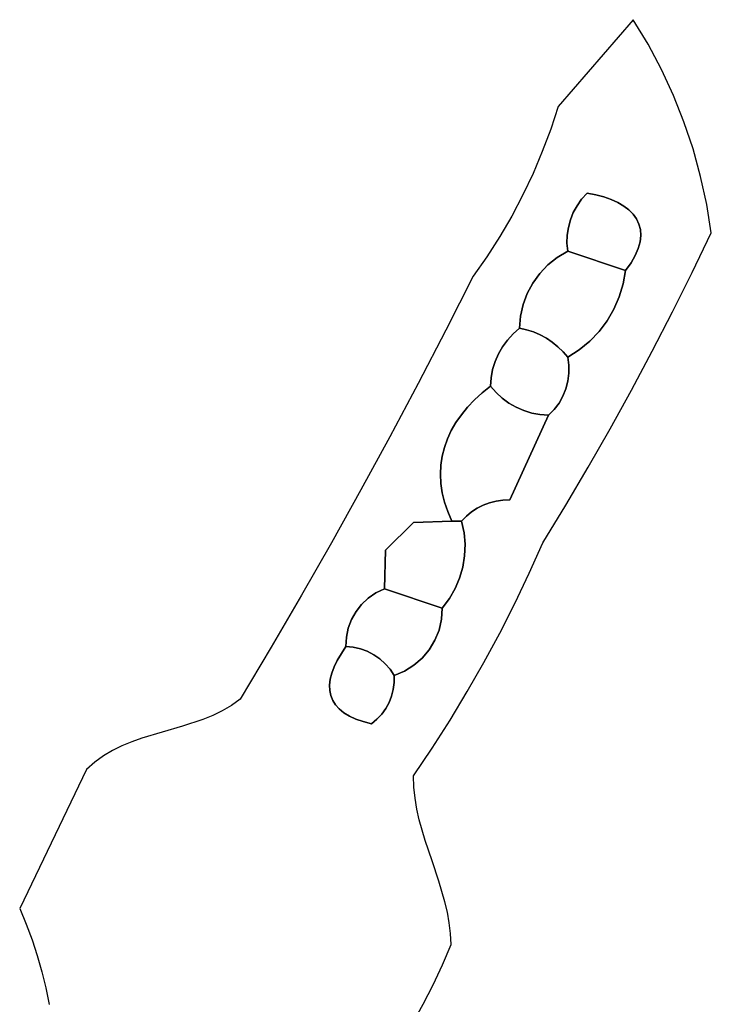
# Model space of a CAD drawing. Header units: inches. Extents: x 36.3 to 71.4, y 17.4 to 61.7.
# Tile 75 of 80: x 53.8 to 56.3, y 58.1 to 61.7. Entities that reach past the tile are written whole.
import ezdxf

# ---------------------------------------------------------------- set-up
doc = ezdxf.new("R2010")
doc.units = ezdxf.units.IN
doc.layers.add('SURFACES_FOR_SKETCHUP', color=7, linetype='Continuous')

msp = doc.modelspace()

# ---------------------------------------------------------------- linework, layer by layer
at = {"layer": 'SURFACES_FOR_SKETCHUP'}
for points, invisible_edges in [([(56.0621, 61.7043), (55.7882, 61.3883), (56.1159, 61.615)], 2), ([(56.1159, 61.615), (55.7882, 61.3883), (56.1646, 61.523)], 3), ([(56.1646, 61.523), (55.7882, 61.3883), (56.2082, 61.4287)], 3), ([(56.2082, 61.4287), (55.7882, 61.3883), (56.2465, 61.3322)], 3), ([(55.7613, 61.3057), (55.9253, 61.0665), (55.7882, 61.3883)], 3), ([(55.9547, 61.0589), (55.7882, 61.3883), (55.9253, 61.0665)], 3), ([(55.9547, 61.0589), (56.2465, 61.3322), (55.7882, 61.3883)], 11), ([(55.7309, 61.2244), (55.8936, 61.0723), (55.7613, 61.3057)], 3), ([(55.8936, 61.0723), (55.9253, 61.0665), (55.7613, 61.3057)], 10), ([(55.9816, 61.0496), (56.2465, 61.3322), (55.9547, 61.0589)], 3), ([(56.006, 61.0386), (56.2465, 61.3322), (55.9816, 61.0496)], 3), ([(56.2465, 61.3322), (56.006, 61.0386), (56.2796, 61.2337)], 3), ([(56.0275, 61.026), (56.2796, 61.2337), (56.006, 61.0386)], 3), ([(56.0461, 61.0118), (56.2796, 61.2337), (56.0275, 61.026)], 3), ([(56.2796, 61.2337), (56.0461, 61.0118), (56.3072, 61.1335)], 3), ([(55.6971, 61.1445), (55.8936, 61.0723), (55.7309, 61.2244)], 3), ([(55.6599, 61.0662), (55.8574, 61.0271), (55.6971, 61.1445)], 3), ([(55.874, 61.0506), (55.6971, 61.1445), (55.8574, 61.0271)], 3), ([(55.874, 61.0506), (55.8936, 61.0723), (55.6971, 61.1445)], 10), ([(56.0616, 60.9961), (56.3072, 61.1335), (56.0461, 61.0118)], 3), ([(56.0616, 60.9961), (56.0738, 60.9788), (56.3072, 61.1335)], 10), ([(56.3294, 61.0319), (56.3072, 61.1335), (56.0738, 60.9788)], 10), ([(55.6195, 60.9896), (55.8257, 60.9478), (55.6599, 61.0662)], 3), ([(55.8574, 61.0271), (55.6599, 61.0662), (55.8437, 61.0019)], 3), ([(55.8437, 61.0019), (55.6599, 61.0662), (55.8331, 60.9754)], 3), ([(55.8331, 60.9754), (55.6599, 61.0662), (55.8257, 60.9478)], 3), ([(55.8331, 60.9754), (55.9816, 61.0496), (55.8437, 61.0019)], 3), ([(55.9816, 61.0496), (55.8331, 60.9754), (56.006, 61.0386)], 3), ([(55.8574, 61.0271), (55.8437, 61.0019), (55.9547, 61.0589)], 10), ([(55.9547, 61.0589), (55.8437, 61.0019), (55.9816, 61.0496)], 3), ([(55.9547, 61.0589), (55.9253, 61.0665), (55.8574, 61.0271)], 10), ([(55.874, 61.0506), (55.8574, 61.0271), (55.9253, 61.0665)], 10), ([(55.8936, 61.0723), (55.874, 61.0506), (55.9253, 61.0665)], 2), ([(55.8331, 60.9754), (55.8257, 60.9478), (56.006, 61.0386)], 10), ([(56.0275, 61.026), (56.006, 61.0386), (55.8257, 60.9478)], 10), ([(55.8257, 60.9478), (56.08, 60.8713), (56.0275, 61.026)], 11), ([(56.0275, 61.026), (56.08, 60.8713), (56.0461, 61.0118)], 3), ([(56.0461, 61.0118), (56.0866, 60.8955), (56.0616, 60.9961)], 3), ([(56.0866, 60.8955), (56.0461, 61.0118), (56.08, 60.8713)], 3), ([(56.0825, 60.9601), (56.3294, 61.0319), (56.0738, 60.9788)], 3), ([(56.0877, 60.9399), (56.3294, 61.0319), (56.0825, 60.9601)], 3), ([(56.3294, 61.0319), (56.0877, 60.9399), (56.346, 60.9289)], 3), ([(55.6195, 60.9896), (55.5759, 60.9146), (55.7515, 60.8117)], 10), ([(55.7515, 60.8117), (55.7854, 60.8389), (55.6195, 60.9896)], 10), ([(55.8215, 60.9195), (55.6195, 60.9896), (55.7854, 60.8389)], 11), ([(55.8257, 60.9478), (55.6195, 60.9896), (55.8215, 60.9195)], 3), ([(56.0866, 60.8955), (56.0891, 60.9184), (56.0616, 60.9961)], 10), ([(56.0616, 60.9961), (56.0891, 60.9184), (56.0738, 60.9788)], 3), ([(56.0877, 60.9399), (56.0738, 60.9788), (56.0891, 60.9184)], 3), ([(56.0877, 60.9399), (56.0825, 60.9601), (56.0738, 60.9788)], 8), ([(55.8215, 60.9195), (56.08, 60.8713), (55.8257, 60.9478)], 3), ([(56.0891, 60.9184), (56.346, 60.9289), (56.0877, 60.9399)], 3), ([(55.5759, 60.9146), (55.5291, 60.8415), (55.7217, 60.7804)], 10), ([(55.7217, 60.7804), (55.7515, 60.8117), (55.5759, 60.9146)], 10), ([(55.7854, 60.8389), (55.8207, 60.8906), (55.8215, 60.9195)], 9), ([(55.8215, 60.9195), (55.8207, 60.8906), (56.0691, 60.8458)], 10), ([(56.0691, 60.8458), (56.08, 60.8713), (55.8215, 60.9195)], 10), ([(56.0866, 60.8955), (56.2764, 60.7841), (56.0891, 60.9184)], 3), ([(56.346, 60.9289), (56.0891, 60.9184), (56.2764, 60.7841)], 3), ([(55.7854, 60.8389), (55.8234, 60.8616), (55.8207, 60.8906)], 8), ([(55.8207, 60.8906), (55.8234, 60.8616), (56.0539, 60.8192)], 10), ([(56.0539, 60.8192), (56.0691, 60.8458), (55.8207, 60.8906)], 10), ([(56.0691, 60.8458), (56.2764, 60.7841), (56.08, 60.8713)], 3), ([(56.08, 60.8713), (56.2764, 60.7841), (56.0866, 60.8955)], 3), ([(55.5291, 60.8415), (55.4791, 60.7704), (55.6762, 60.7076)], 10), ([(55.6965, 60.7455), (55.7217, 60.7804), (55.5291, 60.8415)], 10), ([(55.6762, 60.7076), (55.6965, 60.7455), (55.5291, 60.8415)], 10), ([(55.7515, 60.8117), (55.9913, 60.6502), (55.7854, 60.8389)], 3), ([(55.8234, 60.8616), (55.7854, 60.8389), (56.011, 60.6951)], 10), ([(55.9913, 60.6502), (56.011, 60.6951), (55.7854, 60.8389)], 10), ([(56.0253, 60.7423), (55.8234, 60.8616), (56.011, 60.6951)], 3), ([(56.0253, 60.7423), (56.034, 60.7914), (55.8234, 60.8616)], 8), ([(56.034, 60.7914), (56.0539, 60.8192), (55.8234, 60.8616)], 2), ([(56.0539, 60.8192), (56.2764, 60.7841), (56.0691, 60.8458)], 3), ([(55.7217, 60.7804), (55.9667, 60.6081), (55.7515, 60.8117)], 3), ([(55.9913, 60.6502), (55.7515, 60.8117), (55.9667, 60.6081)], 3), ([(56.0539, 60.8192), (56.034, 60.7914), (56.0253, 60.7423)], 8), ([(56.0539, 60.8192), (56.0253, 60.7423), (56.2047, 60.6403)], 11), ([(56.2764, 60.7841), (56.0539, 60.8192), (56.2047, 60.6403)], 3), ([(55.3799, 60.5743), (55.6039, 60.5381), (55.4791, 60.7704)], 3), ([(55.6039, 60.5381), (55.6245, 60.5606), (55.4791, 60.7704)], 10), ([(55.6611, 60.6672), (55.4791, 60.7704), (55.6515, 60.6247)], 3), ([(55.6611, 60.6672), (55.6762, 60.7076), (55.4791, 60.7704)], 10), ([(55.6515, 60.6247), (55.4791, 60.7704), (55.6245, 60.5606)], 11), ([(55.6965, 60.7455), (55.9372, 60.5691), (55.7217, 60.7804)], 3), ([(55.9667, 60.6081), (55.7217, 60.7804), (55.9372, 60.5691)], 3), ([(55.6762, 60.7076), (55.7456, 60.5447), (55.6965, 60.7455)], 3), ([(55.9372, 60.5691), (55.6965, 60.7455), (55.7456, 60.5447)], 11), ([(56.0253, 60.7423), (56.011, 60.6951), (56.2047, 60.6403)], 10), ([(55.6611, 60.6672), (55.7227, 60.5571), (55.6762, 60.7076)], 3), ([(55.7456, 60.5447), (55.6762, 60.7076), (55.7227, 60.5571)], 3), ([(56.011, 60.6951), (55.9913, 60.6502), (56.2047, 60.6403)], 10), ([(55.6611, 60.6672), (55.6515, 60.6247), (55.6986, 60.5673)], 10), ([(55.6611, 60.6672), (55.6986, 60.5673), (55.7227, 60.5571)], 9), ([(55.6245, 60.5606), (55.6478, 60.5807), (55.6515, 60.6247)], 8), ([(55.6478, 60.5807), (55.6736, 60.5752), (55.6515, 60.6247)], 2), ([(55.6736, 60.5752), (55.6986, 60.5673), (55.6515, 60.6247)], 10), ([(55.9913, 60.6502), (55.9667, 60.6081), (56.1311, 60.4975)], 10), ([(56.1311, 60.4975), (56.2047, 60.6403), (55.9913, 60.6502)], 10), ([(55.9667, 60.6081), (55.9372, 60.5691), (56.1311, 60.4975)], 10), ([(55.2787, 60.3792), (55.5119, 60.3458), (55.3799, 60.5743)], 3), ([(55.586, 60.5137), (55.3799, 60.5743), (55.571, 60.4874)], 3), ([(55.571, 60.4874), (55.3799, 60.5743), (55.559, 60.4597)], 3), ([(55.559, 60.4597), (55.3799, 60.5743), (55.5501, 60.4307)], 3), ([(55.6039, 60.5381), (55.3799, 60.5743), (55.586, 60.5137)], 3), ([(55.5501, 60.4307), (55.3799, 60.5743), (55.5119, 60.3458)], 11), ([(55.586, 60.5137), (55.7227, 60.5571), (55.6039, 60.5381)], 3), ([(55.7227, 60.5571), (55.586, 60.5137), (55.7456, 60.5447)], 3), ([(55.6245, 60.5606), (55.6039, 60.5381), (55.6986, 60.5673)], 10), ([(55.6986, 60.5673), (55.6039, 60.5381), (55.7227, 60.5571)], 3), ([(55.6478, 60.5807), (55.6245, 60.5606), (55.6736, 60.5752)], 2), ([(55.6736, 60.5752), (55.6245, 60.5606), (55.6986, 60.5673)], 3), ([(55.7456, 60.5447), (55.7673, 60.5303), (55.9372, 60.5691)], 10), ([(55.9034, 60.5337), (55.9372, 60.5691), (55.7673, 60.5303)], 10), ([(55.9372, 60.5691), (55.9034, 60.5337), (56.0555, 60.3558)], 10), ([(56.0555, 60.3558), (56.1311, 60.4975), (55.9372, 60.5691)], 10), ([(55.559, 60.4597), (55.6095, 60.3082), (55.7673, 60.5303)], 11), ([(55.571, 60.4874), (55.559, 60.4597), (55.7673, 60.5303)], 10), ([(55.571, 60.4874), (55.7456, 60.5447), (55.586, 60.5137)], 3), ([(55.7456, 60.5447), (55.571, 60.4874), (55.7673, 60.5303)], 3), ([(55.6095, 60.3082), (55.6357, 60.2932), (55.7673, 60.5303)], 10), ([(55.8243, 60.3883), (55.7673, 60.5303), (55.6357, 60.2932)], 11), ([(55.7876, 60.5139), (55.9034, 60.5337), (55.7673, 60.5303)], 3), ([(55.7673, 60.5303), (55.8243, 60.3883), (55.7876, 60.5139)], 3), ([(55.9034, 60.5337), (55.7876, 60.5139), (55.8653, 60.5023)], 3), ([(55.8063, 60.4955), (55.7876, 60.5139), (55.8276, 60.4461)], 10), ([(55.8278, 60.417), (55.8276, 60.4461), (55.7876, 60.5139)], 10), ([(55.8278, 60.417), (55.7876, 60.5139), (55.8243, 60.3883)], 3), ([(55.8063, 60.4955), (55.8653, 60.5023), (55.7876, 60.5139)], 3), ([(55.9034, 60.5337), (55.8653, 60.5023), (56.0555, 60.3558)], 10), ([(55.8063, 60.4955), (55.8234, 60.4754), (55.8653, 60.5023)], 8), ([(55.8234, 60.4754), (55.8063, 60.4955), (55.8276, 60.4461)], 2), ([(55.8653, 60.5023), (55.8234, 60.4754), (55.8276, 60.4461)], 8), ([(55.8653, 60.5023), (55.8276, 60.4461), (55.8278, 60.417)], 9), ([(55.8278, 60.417), (56.0555, 60.3558), (55.8653, 60.5023)], 11), ([(55.5501, 60.4307), (55.585, 60.3261), (55.559, 60.4597)], 3), ([(55.6095, 60.3082), (55.559, 60.4597), (55.585, 60.3261)], 3), ([(55.5119, 60.3458), (55.5446, 60.4007), (55.5501, 60.4307)], 9), ([(55.5501, 60.4307), (55.5446, 60.4007), (55.585, 60.3261)], 10), ([(55.8243, 60.3883), (56.0555, 60.3558), (55.8278, 60.417)], 3), ([(55.1755, 60.1852), (55.3995, 60.2082), (55.2787, 60.3792)], 3), ([(55.484, 60.3204), (55.5119, 60.3458), (55.2787, 60.3792)], 10), ([(55.4587, 60.2939), (55.484, 60.3204), (55.2787, 60.3792)], 10), ([(55.4362, 60.2663), (55.2787, 60.3792), (55.4164, 60.2377)], 3), ([(55.4587, 60.2939), (55.2787, 60.3792), (55.4362, 60.2663)], 3), ([(55.4164, 60.2377), (55.2787, 60.3792), (55.3995, 60.2082)], 3), ([(55.5119, 60.3458), (55.5424, 60.37), (55.5446, 60.4007)], 8), ([(55.5424, 60.37), (55.5119, 60.3458), (55.5626, 60.3467)], 2), ([(55.5424, 60.37), (55.5626, 60.3467), (55.5446, 60.4007)], 2), ([(55.5626, 60.3467), (55.585, 60.3261), (55.5446, 60.4007)], 10), ([(55.817, 60.3604), (55.8243, 60.3883), (55.6357, 60.2932)], 10), ([(55.817, 60.3604), (56.0555, 60.3558), (55.8243, 60.3883)], 3), ([(55.5119, 60.3458), (55.484, 60.3204), (55.585, 60.3261)], 10), ([(55.5626, 60.3467), (55.5119, 60.3458), (55.585, 60.3261)], 3), ([(55.6357, 60.2932), (55.6634, 60.2812), (55.817, 60.3604)], 10), ([(55.817, 60.3604), (55.6634, 60.2812), (55.8061, 60.3338)], 3), ([(55.6634, 60.2812), (55.6924, 60.2724), (55.8061, 60.3338)], 10), ([(55.8061, 60.3338), (55.6924, 60.2724), (55.7917, 60.3087)], 3), ([(55.8061, 60.3338), (55.7917, 60.3087), (55.9779, 60.2152)], 10), ([(55.8061, 60.3338), (55.9779, 60.2152), (55.817, 60.3604)], 3), ([(55.9779, 60.2152), (56.0555, 60.3558), (55.817, 60.3604)], 10), ([(55.4587, 60.2939), (55.4362, 60.2663), (55.6095, 60.3082)], 10), ([(55.6095, 60.3082), (55.4362, 60.2663), (55.6357, 60.2932)], 3), ([(55.484, 60.3204), (55.4587, 60.2939), (55.585, 60.3261)], 10), ([(55.6095, 60.3082), (55.585, 60.3261), (55.4587, 60.2939)], 10), ([(55.6924, 60.2724), (55.7224, 60.2668), (55.7917, 60.3087)], 10), ([(55.774, 60.2855), (55.7917, 60.3087), (55.7224, 60.2668)], 10), ([(55.7917, 60.3087), (55.774, 60.2855), (55.9779, 60.2152)], 10), ([(55.4164, 60.2377), (55.3995, 60.2082), (55.6357, 60.2932)], 10), ([(55.5876, 59.9552), (55.6357, 60.2932), (55.3995, 60.2082)], 11), ([(55.4362, 60.2663), (55.4164, 60.2377), (55.6357, 60.2932)], 10), ([(55.5876, 59.9552), (55.6634, 60.2812), (55.6357, 60.2932)], 9), ([(55.5876, 59.9552), (55.6127, 59.9557), (55.6634, 60.2812)], 10), ([(55.6924, 60.2724), (55.6634, 60.2812), (55.6127, 59.9557)], 10), ([(55.7224, 60.2668), (55.6924, 60.2724), (55.6127, 59.9557)], 10), ([(55.7531, 60.2647), (55.7224, 60.2668), (55.6127, 59.9557)], 2), ([(55.7531, 60.2647), (55.6127, 59.9557), (55.8983, 60.0756)], 10), ([(55.7531, 60.2647), (55.774, 60.2855), (55.7224, 60.2668)], 2), ([(55.774, 60.2855), (55.7531, 60.2647), (55.8983, 60.0756)], 10), ([(55.8983, 60.0756), (55.9779, 60.2152), (55.774, 60.2855)], 10), ([(55.3995, 60.2082), (55.1755, 60.1852), (55.3855, 60.1779)], 3), ([(55.3995, 60.2082), (55.3855, 60.1779), (55.563, 59.9519)], 10), ([(55.5876, 59.9552), (55.3995, 60.2082), (55.563, 59.9519)], 3), ([(55.0704, 59.9922), (55.3602, 60.0495), (55.1755, 60.1852)], 3), ([(55.3855, 60.1779), (55.1755, 60.1852), (55.3746, 60.1468)], 3), ([(55.3746, 60.1468), (55.1755, 60.1852), (55.3666, 60.1149)], 3), ([(55.3618, 60.0825), (55.1755, 60.1852), (55.3602, 60.0495)], 3), ([(55.3666, 60.1149), (55.1755, 60.1852), (55.3618, 60.0825)], 3), ([(55.3746, 60.1468), (55.563, 59.9519), (55.3855, 60.1779)], 3), ([(55.3746, 60.1468), (55.3666, 60.1149), (55.563, 59.9519)], 10), ([(55.3618, 60.0825), (55.3602, 60.0495), (55.5391, 59.9459)], 10), ([(55.3666, 60.1149), (55.3618, 60.0825), (55.5391, 59.9459)], 10), ([(55.5391, 59.9459), (55.563, 59.9519), (55.3666, 60.1149)], 10), ([(55.3602, 60.0495), (55.0704, 59.9922), (55.3618, 60.016)], 3), ([(55.3618, 60.016), (55.516, 59.9372), (55.3602, 60.0495)], 3), ([(55.516, 59.9372), (55.5391, 59.9459), (55.3602, 60.0495)], 10), ([(55.8168, 59.9372), (55.8983, 60.0756), (55.6127, 59.9557)], 10), ([(55.2615, 59.8743), (55.3618, 60.016), (55.0704, 59.9922)], 11), ([(55.2615, 59.8743), (55.3667, 59.982), (55.3618, 60.016)], 9), ([(55.516, 59.9372), (55.3618, 60.016), (55.4941, 59.9261)], 3), ([(55.3667, 59.982), (55.4941, 59.9261), (55.3618, 60.016)], 3), ([(54.9635, 59.8002), (55.1603, 59.7731), (55.0704, 59.9922)], 3), ([(55.1603, 59.7731), (55.2615, 59.8743), (55.0704, 59.9922)], 10), ([(55.2615, 59.8743), (55.375, 59.9478), (55.3667, 59.982)], 9), ([(55.375, 59.9478), (55.4941, 59.9261), (55.3667, 59.982)], 3), ([(55.2615, 59.8743), (55.3867, 59.9132), (55.375, 59.9478)], 9), ([(55.4941, 59.9261), (55.375, 59.9478), (55.4735, 59.9125)], 3), ([(55.3867, 59.9132), (55.4735, 59.9125), (55.375, 59.9478)], 3), ([(55.516, 59.9372), (55.4941, 59.9261), (55.4459, 59.8367)], 10), ([(55.4495, 59.7947), (55.516, 59.9372), (55.4459, 59.8367)], 3), ([(55.5391, 59.9459), (55.4495, 59.7947), (55.563, 59.9519)], 3), ([(55.4495, 59.7947), (55.7333, 59.7999), (55.563, 59.9519)], 11), ([(55.516, 59.9372), (55.4495, 59.7947), (55.5391, 59.9459)], 3), ([(55.5876, 59.9552), (55.563, 59.9519), (55.7333, 59.7999)], 10), ([(55.6127, 59.9557), (55.5876, 59.9552), (55.7333, 59.7999)], 10), ([(55.7333, 59.7999), (55.8168, 59.9372), (55.6127, 59.9557)], 10), ([(55.2615, 59.8743), (55.402, 59.8784), (55.3867, 59.9132)], 8), ([(55.402, 59.8784), (55.4371, 59.8784), (55.3867, 59.9132)], 2), ([(55.4544, 59.8966), (55.3867, 59.9132), (55.4371, 59.8784)], 3), ([(55.4735, 59.9125), (55.3867, 59.9132), (55.4544, 59.8966)], 3), ([(55.4941, 59.9261), (55.4735, 59.9125), (55.4459, 59.8367)], 10), ([(55.4544, 59.8966), (55.4459, 59.8367), (55.4735, 59.9125)], 3), ([(55.1603, 59.7731), (55.4413, 59.7117), (55.2615, 59.8743)], 3), ([(55.402, 59.8784), (55.2615, 59.8743), (55.4495, 59.7947)], 10), ([(55.4413, 59.7117), (55.4479, 59.7529), (55.2615, 59.8743)], 10), ([(55.4495, 59.7947), (55.2615, 59.8743), (55.4479, 59.7529)], 3), ([(55.4495, 59.7947), (55.4459, 59.8367), (55.402, 59.8784)], 10), ([(55.4371, 59.8784), (55.402, 59.8784), (55.4459, 59.8367)], 2), ([(55.4544, 59.8966), (55.4371, 59.8784), (55.4459, 59.8367)], 8), ([(54.8546, 59.6093), (55.0733, 59.5755), (54.9635, 59.8002)], 3), ([(55.0976, 59.5985), (55.1253, 59.6177), (54.9635, 59.8002)], 10), ([(55.1603, 59.7731), (54.9635, 59.8002), (55.1253, 59.6177)], 11), ([(55.0976, 59.5985), (54.9635, 59.8002), (55.0733, 59.5755)], 3), ([(55.4479, 59.7529), (55.6836, 59.6889), (55.4495, 59.7947)], 3), ([(55.7333, 59.7999), (55.4495, 59.7947), (55.6836, 59.6889)], 3), ([(55.1253, 59.6177), (55.1562, 59.6326), (55.1603, 59.7731)], 8), ([(55.1603, 59.7731), (55.1562, 59.6326), (55.4135, 59.633)], 10), ([(55.4135, 59.633), (55.4298, 59.6716), (55.1603, 59.7731)], 10), ([(55.4413, 59.7117), (55.1603, 59.7731), (55.4298, 59.6716)], 3), ([(55.4413, 59.7117), (55.6836, 59.6889), (55.4479, 59.7529)], 3), ([(55.4298, 59.6716), (55.6311, 59.5793), (55.4413, 59.7117)], 3), ([(55.6836, 59.6889), (55.4413, 59.7117), (55.6311, 59.5793)], 3), ([(55.4135, 59.633), (55.6311, 59.5793), (55.4298, 59.6716)], 3), ([(55.0976, 59.5985), (55.1175, 59.3925), (55.1253, 59.6177)], 3), ([(55.1253, 59.6177), (55.1175, 59.3925), (55.1562, 59.6326)], 3), ([(55.1175, 59.3925), (55.1393, 59.3775), (55.1562, 59.6326)], 10), ([(55.34, 59.4448), (55.1562, 59.6326), (55.1393, 59.3775)], 11), ([(55.3925, 59.5965), (55.4135, 59.633), (55.1562, 59.6326)], 10), ([(55.3669, 59.5624), (55.3925, 59.5965), (55.1562, 59.6326)], 2), ([(55.34, 59.4448), (55.355, 59.4818), (55.1562, 59.6326)], 10), ([(55.3669, 59.5624), (55.1562, 59.6326), (55.3641, 59.5213)], 2), ([(55.3641, 59.5213), (55.1562, 59.6326), (55.355, 59.4818)], 3), ([(55.3925, 59.5965), (55.576, 59.471), (55.4135, 59.633)], 3), ([(55.6311, 59.5793), (55.4135, 59.633), (55.576, 59.471)], 3), ([(54.8546, 59.6093), (54.7438, 59.4195), (55.0177, 59.4562)], 10), ([(55.0529, 59.5494), (55.0733, 59.5755), (54.8546, 59.6093)], 10), ([(55.0366, 59.5204), (55.0529, 59.5494), (54.8546, 59.6093)], 10), ([(55.0247, 59.4892), (54.8546, 59.6093), (55.0177, 59.4562)], 3), ([(55.0247, 59.4892), (55.0366, 59.5204), (54.8546, 59.6093)], 10), ([(55.0733, 59.5755), (55.1175, 59.3925), (55.0976, 59.5985)], 3), ([(55.3925, 59.5965), (55.3669, 59.5624), (55.3641, 59.5213)], 8), ([(55.3641, 59.5213), (55.576, 59.471), (55.3925, 59.5965)], 11), ([(55.0529, 59.5494), (55.0366, 59.5204), (55.0939, 59.4047)], 10), ([(55.0529, 59.5494), (55.0939, 59.4047), (55.0733, 59.5755)], 3), ([(55.1175, 59.3925), (55.0733, 59.5755), (55.0939, 59.4047)], 3), ([(55.0366, 59.5204), (55.0247, 59.4892), (55.0689, 59.4137)], 10), ([(55.0939, 59.4047), (55.0366, 59.5204), (55.0689, 59.4137)], 3), ([(55.3641, 59.5213), (55.355, 59.4818), (55.576, 59.471)], 10), ([(55.0177, 59.4562), (55.0689, 59.4137), (55.0247, 59.4892)], 3), ([(55.34, 59.4448), (55.5182, 59.3641), (55.355, 59.4818)], 3), ([(55.5182, 59.3641), (55.576, 59.471), (55.355, 59.4818)], 10), ([(54.9843, 59.3717), (55.0177, 59.4562), (54.7438, 59.4195)], 11), ([(54.9843, 59.3717), (55.0158, 59.422), (55.0177, 59.4562)], 8), ([(55.0177, 59.4562), (55.0158, 59.422), (55.0428, 59.4196)], 8), ([(55.0177, 59.4562), (55.0428, 59.4196), (55.0689, 59.4137)], 9), ([(55.3195, 59.4107), (55.34, 59.4448), (55.1393, 59.3775)], 10), ([(55.3195, 59.4107), (55.5182, 59.3641), (55.34, 59.4448)], 3), ([(54.7438, 59.4195), (54.6311, 59.2308), (54.9573, 59.2622)], 10), ([(54.9729, 59.3478), (54.9843, 59.3717), (54.7438, 59.4195)], 10), ([(54.9645, 59.3249), (54.9729, 59.3478), (54.7438, 59.4195)], 10), ([(54.9645, 59.3249), (54.7438, 59.4195), (54.959, 59.303)], 3), ([(54.959, 59.303), (54.7438, 59.4195), (54.9567, 59.2821)], 3), ([(54.9567, 59.2821), (54.7438, 59.4195), (54.9573, 59.2622)], 3), ([(54.9843, 59.3717), (54.9729, 59.3478), (55.0939, 59.4047)], 10), ([(55.1175, 59.3925), (55.0939, 59.4047), (54.9729, 59.3478)], 10), ([(55.0428, 59.4196), (55.0158, 59.422), (54.9843, 59.3717)], 8), ([(55.0428, 59.4196), (54.9843, 59.3717), (55.0689, 59.4137)], 3), ([(55.0939, 59.4047), (55.0689, 59.4137), (54.9843, 59.3717)], 10), ([(55.3195, 59.4107), (55.1393, 59.3775), (55.2939, 59.3802)], 3), ([(55.2939, 59.3802), (55.4579, 59.2587), (55.3195, 59.4107)], 3), ([(55.5182, 59.3641), (55.3195, 59.4107), (55.4579, 59.2587)], 3), ([(54.9645, 59.3249), (54.959, 59.303), (55.1393, 59.3775)], 10), ([(55.1393, 59.3775), (54.959, 59.303), (55.159, 59.3597)], 3), ([(54.9729, 59.3478), (54.9645, 59.3249), (55.1175, 59.3925)], 10), ([(55.1175, 59.3925), (54.9645, 59.3249), (55.1393, 59.3775)], 3), ([(55.159, 59.3597), (55.2939, 59.3802), (55.1393, 59.3775)], 3), ([(55.2939, 59.3802), (55.159, 59.3597), (55.2637, 59.354)], 3), ([(55.2637, 59.354), (55.4579, 59.2587), (55.2939, 59.3802)], 3), ([(55.159, 59.3597), (54.959, 59.303), (55.1821, 59.2416)], 11), ([(55.2294, 59.3326), (55.2637, 59.354), (55.159, 59.3597)], 10), ([(55.1765, 59.3394), (55.2294, 59.3326), (55.159, 59.3597)], 3), ([(55.1765, 59.3394), (55.159, 59.3597), (55.1883, 59.2659)], 10), ([(55.1883, 59.2659), (55.159, 59.3597), (55.1821, 59.2416)], 3), ([(55.1913, 59.3166), (55.2294, 59.3326), (55.1765, 59.3394)], 2), ([(55.1883, 59.2659), (55.1914, 59.291), (55.1765, 59.3394)], 10), ([(55.1913, 59.3166), (55.1765, 59.3394), (55.1914, 59.291)], 2), ([(55.2294, 59.3326), (55.1914, 59.291), (55.1883, 59.2659)], 9), ([(55.1883, 59.2659), (55.395, 59.1547), (55.2294, 59.3326)], 11), ([(55.2294, 59.3326), (55.1913, 59.3166), (55.1914, 59.291)], 8), ([(55.2637, 59.354), (55.2294, 59.3326), (55.395, 59.1547)], 10), ([(55.4579, 59.2587), (55.2637, 59.354), (55.395, 59.1547)], 3), ([(54.9567, 59.2821), (55.1821, 59.2416), (54.959, 59.303)], 3), ([(54.9612, 59.2436), (54.9573, 59.2622), (54.6311, 59.2308)], 10), ([(55.1821, 59.2416), (54.9567, 59.2821), (54.9918, 59.1949)], 11), ([(54.9567, 59.2821), (54.9573, 59.2622), (54.9918, 59.1949)], 10), ([(54.9783, 59.2098), (54.9918, 59.1949), (54.9573, 59.2622)], 10), ([(54.9612, 59.2436), (54.9783, 59.2098), (54.9573, 59.2622)], 3), ([(55.1821, 59.2416), (55.395, 59.1547), (55.1883, 59.2659)], 3), ([(54.6311, 59.2308), (54.5992, 59.2077), (54.9918, 59.1949)], 10), ([(54.9681, 59.2261), (54.9612, 59.2436), (54.6311, 59.2308)], 10), ([(54.9783, 59.2098), (54.6311, 59.2308), (54.9918, 59.1949)], 3), ([(54.9783, 59.2098), (54.9681, 59.2261), (54.6311, 59.2308)], 10), ([(54.9612, 59.2436), (54.9681, 59.2261), (54.9783, 59.2098)], 8), ([(55.0085, 59.1812), (55.1821, 59.2416), (54.9918, 59.1949)], 3), ([(55.1821, 59.2416), (55.0085, 59.1812), (55.173, 59.2183)], 3), ([(55.1821, 59.2416), (55.173, 59.2183), (55.395, 59.1547)], 10), ([(54.5658, 59.1878), (54.5311, 59.1709), (55.2742, 58.8303)], 10), ([(54.5992, 59.2077), (54.5658, 59.1878), (55.0085, 59.1812)], 10), ([(55.0286, 59.169), (55.0085, 59.1812), (54.5658, 59.1878)], 10), ([(55.2742, 58.8303), (55.0286, 59.169), (54.5658, 59.1878)], 11), ([(54.9918, 59.1949), (54.5992, 59.2077), (55.0085, 59.1812)], 3), ([(55.0286, 59.169), (55.173, 59.2183), (55.0085, 59.1812)], 3), ([(55.173, 59.2183), (55.0286, 59.169), (55.161, 59.1963)], 3), ([(55.0286, 59.169), (55.0521, 59.1582), (55.161, 59.1963)], 10), ([(55.1463, 59.1759), (55.161, 59.1963), (55.0521, 59.1582)], 10), ([(55.161, 59.1963), (55.1463, 59.1759), (55.3295, 59.0523)], 10), ([(55.161, 59.1963), (55.3295, 59.0523), (55.173, 59.2183)], 3), ([(55.3295, 59.0523), (55.395, 59.1547), (55.173, 59.2183)], 10), ([(54.4954, 59.1562), (54.4218, 59.1317), (55.3047, 58.7161)], 10), ([(54.5311, 59.1709), (54.4954, 59.1562), (55.2829, 58.7916)], 10), ([(55.3047, 58.7161), (55.2829, 58.7916), (54.4954, 59.1562)], 10), ([(55.2829, 58.7916), (55.2742, 58.8303), (54.5311, 59.1709)], 10), ([(55.2675, 58.8697), (55.0286, 59.169), (55.2742, 58.8303)], 3), ([(55.0286, 59.169), (55.2675, 58.8697), (55.0521, 59.1582)], 3), ([(55.0521, 59.1582), (55.079, 59.1488), (55.1463, 59.1759)], 10), ([(55.2631, 58.9101), (55.0521, 59.1582), (55.2675, 58.8697)], 3), ([(55.0521, 59.1582), (55.2631, 58.9101), (55.079, 59.1488)], 3), ([(55.1291, 59.1574), (55.1463, 59.1759), (55.079, 59.1488)], 10), ([(55.1094, 59.1411), (55.1291, 59.1574), (55.079, 59.1488)], 2), ([(55.2615, 58.9514), (55.079, 59.1488), (55.2631, 58.9101)], 3), ([(55.1094, 59.1411), (55.079, 59.1488), (55.2615, 58.9514)], 10), ([(55.1291, 59.1574), (55.1094, 59.1411), (55.2615, 58.9514)], 10), ([(55.1463, 59.1759), (55.1291, 59.1574), (55.3295, 59.0523)], 10), ([(55.2615, 58.9514), (55.3295, 59.0523), (55.1291, 59.1574)], 10), ([(54.4218, 59.1317), (53.9093, 58.2384), (54.8866, 57.7448)], 11), ([(54.3469, 59.1103), (53.9093, 58.2384), (54.4218, 59.1317)], 3), ([(54.8866, 57.7448), (55.3296, 58.6419), (54.4218, 59.1317)], 11), ([(55.3296, 58.6419), (55.3047, 58.7161), (54.4218, 59.1317)], 10), ([(54.2726, 59.088), (53.8925, 58.297), (54.3469, 59.1103)], 3), ([(53.9093, 58.2384), (54.3469, 59.1103), (53.8925, 58.297)], 3), ([(54.0723, 58.975), (53.8925, 58.297), (54.2726, 59.088)], 11), ([(54.2726, 59.088), (54.2363, 59.0753), (54.0723, 58.975)], 10), ([(54.2008, 59.0607), (54.0723, 58.975), (54.2363, 59.0753)], 3), ([(54.2008, 59.0607), (54.1664, 59.044), (54.0723, 58.975)], 10), ([(54.1334, 59.0244), (54.0723, 58.975), (54.1664, 59.044)], 3), ([(54.1334, 59.0244), (54.1019, 59.0016), (54.0723, 58.975)], 8), ([(54.0723, 58.975), (53.8286, 58.4683), (53.8522, 58.412)], 8), ([(54.0723, 58.975), (53.8522, 58.412), (53.8735, 58.3549)], 9), ([(54.0723, 58.975), (53.8735, 58.3549), (53.8925, 58.297)], 9), ([(55.2584, 58.0501), (55.3296, 58.6419), (54.8866, 57.7448)], 11), ([(55.2974, 58.1197), (55.3296, 58.6419), (55.2584, 58.0501)], 3), ([(55.3296, 58.6419), (55.2974, 58.1197), (55.3547, 58.5681)], 3), ([(55.3338, 58.1908), (55.3547, 58.5681), (55.2974, 58.1197)], 3), ([(55.3547, 58.5681), (55.3338, 58.1908), (55.3766, 58.4933)], 3), ([(55.3675, 58.2632), (55.3766, 58.4933), (55.3338, 58.1908)], 3), ([(55.3766, 58.4933), (55.3675, 58.2632), (55.3855, 58.4553)], 3), ([(55.3855, 58.4553), (55.3675, 58.2632), (55.3923, 58.4166)], 3), ([(55.3923, 58.4166), (55.3675, 58.2632), (55.3969, 58.3772)], 3), ([(55.3986, 58.3368), (55.3969, 58.3772), (55.3675, 58.2632)], 2), ([(53.9237, 58.1793), (54.8257, 57.7218), (53.9093, 58.2384)], 3), ([(54.8257, 57.7218), (54.8866, 57.7448), (53.9093, 58.2384)], 10), ([(53.9237, 58.1793), (53.9357, 58.1195), (54.8257, 57.7218)], 10)]:
    msp.add_3dface(points, dxfattribs=dict(at, invisible_edges=invisible_edges))

doc.saveas('drawing.dxf')
